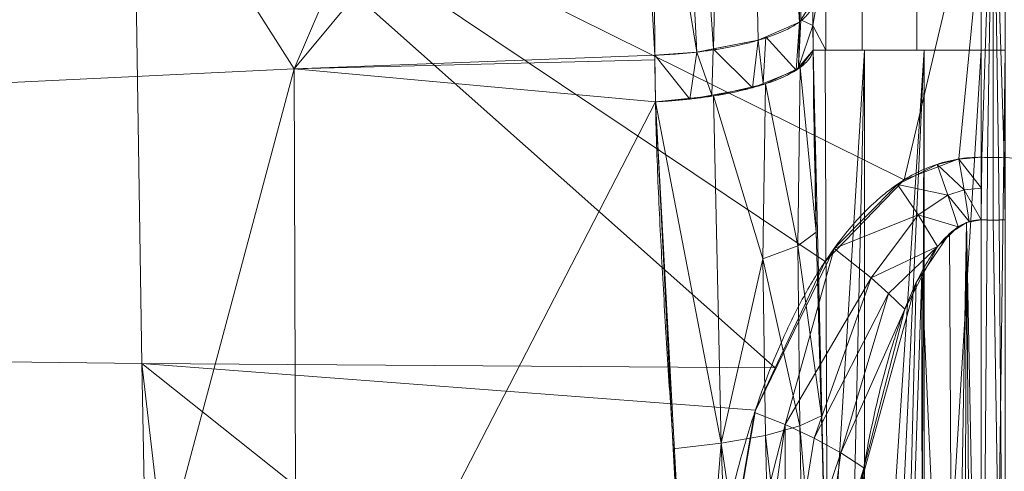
# Model space of a CAD drawing. Header units: millimetres. Extents: x -71 to 71, y -145 to 145.
# Tile 28 of 256: x -16 to 0, y -113 to -105. Entities that reach past the tile are written whole.
import ezdxf

# ---------------------------------------------------------------- set-up
doc = ezdxf.new("R2010")
doc.units = ezdxf.units.MM
doc.layers.add('1', color=7, linetype='CONTINUOUS')

msp = doc.modelspace()

# ---------------------------------------------------------------- linework, layer by layer
at = {"layer": '1', "color": 163, "linetype": 'Continuous', "lineweight": 13}
for p, q in [((0.2, -105.624, -42.334), (-0.2, -105.624, -42.334)), ((-0.2, -121.175, -42.334), (-0.2, -105.624, -42.334)), ((-0.2, -108.451, 42.629), (-0.2, -121.181, 42.629))]:
    msp.add_line(p, q, dxfattribs=at)
at = {"layer": '1', "color": 163, "linetype": 'Continuous', "lineweight": 13, "extrusion": (-1, 0, 0)}
msp.add_arc((105.624, -48.334, 0.2), 6, 90, 102.5, dxfattribs=at)
at = {"layer": '1', "color": 163, "linetype": 'Continuous', "lineweight": 13, "extrusion": (0, 1, 0)}
msp.add_arc((0.2, -39.534, -105.624), 2.8, 270, 357.1462, dxfattribs=at)
at = {"layer": '1', "color": 163, "linetype": 'Continuous', "lineweight": 13, "extrusion": (-0.999922, 0.012515, -7.11499e-15)}
msp.add_arc((108.445, 45.629, -1.157), 3, 249.6653, 270, dxfattribs=at)
at = {"layer": '1', "color": 163, "linetype": 'Continuous', "lineweight": 13}
for points, knots in [([(0, -41.166, 64.774), (0, -41.337, 64.758), (0, -41.507, 64.742), (0, -42.176, 64.677), (0, -42.673, 64.623), (0, -43.662, 64.507), (0, -44.155, 64.444), (0, -45.136, 64.311), (0, -45.624, 64.24), (0, -46.597, 64.091), (0, -47.082, 64.013), (0, -48.529, 63.766), (0, -49.487, 63.587), (0, -51.388, 63.205), (0, -52.331, 63.001), (0, -54.205, 62.571), (0, -55.135, 62.345), (0, -57.906, 61.638), (0, -59.729, 61.127), (0, -63.334, 60.048), (0, -65.115, 59.478), (0, -68.643, 58.293), (0, -70.388, 57.678), (0, -75.581, 55.781), (0, -78.984, 54.447), (0, -85.703, 51.722), (0, -89.02, 50.329), (0, -93.95, 48.255), (0, -95.585, 47.566), (0, -98.841, 46.209), (0, -100.462, 45.54), (0, -103.688, 44.239), (0, -105.29, 43.609), (0, -107.059, 42.947), (0, -107.235, 42.881), (0, -107.41, 42.816)], [0, 0, 0, 0, 0.006724, 0.006724, 0.026416, 0.026416, 0.046108, 0.046108, 0.065799, 0.065799, 0.085491, 0.085491, 0.124874, 0.124874, 0.164258, 0.164258, 0.203641, 0.203641, 0.282408, 0.282408, 0.361175, 0.361175, 0.439942, 0.439942, 0.597475, 0.597475, 0.755009, 0.755009, 0.833776, 0.833776, 0.912543, 0.912543, 0.991309, 0.991309, 1, 1, 1, 1]), ([(-9.543, -73.709, -20.35), (-9.53, -74.358, -20.737), (-9.476, -75.655, -21.512), (-9.272, -78.244, -23.061), (-8.867, -81.474, -24.983), (-8.229, -85.353, -27.244), (-7.521, -89.261, -29.433), (-6.815, -93.224, -31.524), (-6.194, -97.269, -33.48), (-5.821, -100.729, -34.96), (-5.679, -103.202, -35.889), (-5.643, -104.452, -36.322), (-5.635, -105.169, -36.56), (-5.633, -105.529, -36.675), (-5.632, -105.709, -36.732)], [0, 0, 0, 0, 0.0625, 0.125, 0.25, 0.375, 0.5, 0.625, 0.75, 0.875, 0.9375, 0.96875, 0.984375, 1, 1, 1, 1]), ([(-5.622, -106.485, -36.973), (-5.613, -106.957, -37.117), (-5.58, -107.905, -37.395), (-5.507, -109.333, -37.781), (-5.422, -110.771, -38.129), (-5.326, -112.217, -38.436), (-5.229, -113.673, -38.698), (-5.141, -115.136, -38.91), (-5.077, -116.362, -39.042), (-5.034, -117.346, -39.118), (-5.018, -117.839, -39.145), (-5.012, -118.086, -39.156)], [0, 0, 0, 0, 0.125, 0.25, 0.375, 0.5, 0.625, 0.75, 0.875, 0.9375, 1, 1, 1, 1]), ([(-5.067, -118.086, 39.37), (-5.051, -117.817, 39.415), (-5.013, -117.282, 39.514), (-4.913, -116.221, 39.746), (-4.745, -114.911, 40.087), (-4.458, -113.368, 40.554), (-4.063, -111.863, 41.062), (-3.619, -110.65, 41.506), (-3.164, -109.724, 41.862), (-2.76, -109.063, 42.124), (-2.283, -108.442, 42.376), (-1.805, -107.992, 42.563), (-1.358, -107.7, 42.687), (-0.991, -107.532, 42.76), (-0.596, -107.428, 42.806), (-0.323, -107.407, 42.816), (-0.187, -107.409, 42.816)], [0, 0, 0, 0, 0.0625, 0.125, 0.25, 0.375, 0.5, 0.625, 0.6875, 0.75, 0.8125, 0.875, 0.90625, 0.9375, 0.96875, 1, 1, 1, 1]), ([(-0.2, -108.451, 42.629), (-0.228, -108.451, 42.629), (-0.285, -108.453, 42.628), (-0.397, -108.475, 42.623), (-0.582, -108.552, 42.606), (-0.8, -108.736, 42.567), (-1.009, -109, 42.512), (-1.238, -109.387, 42.434), (-1.421, -109.796, 42.352), (-1.574, -110.217, 42.27), (-1.712, -110.643, 42.188), (-1.862, -111.182, 42.085), (-2.065, -112.055, 41.925), (-2.26, -113.16, 41.733), (-2.441, -114.495, 41.515), (-2.575, -115.84, 41.318), (-2.67, -117.191, 41.151), (-2.714, -118.097, 41.064), (-2.731, -118.55, 41.027)], [0, 0, 0, 0, 0.007812, 0.015625, 0.03125, 0.0625, 0.09375, 0.125, 0.1875, 0.21875, 0.25, 0.3125, 0.375, 0.5, 0.625, 0.75, 0.875, 1, 1, 1, 1])]:
    msp.add_open_spline(points, degree=3, knots=knots, dxfattribs=at)
for points, weights in [([(-3, -104.813, -39.571), (-3, -105.612, -37.042), (-5.632, -105.709, -36.732)], [1, 0.749205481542, 1]), ([(-2.997, -105.624, -39.673), (-3.117, -106.36, -37.261), (-5.622, -106.485, -36.973)], [1, 0.765114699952, 1])]:
    msp.add_rational_spline(points, weights, degree=2, dxfattribs=at)
for points in [[(-2.997, -105.624, -39.673), (-2.998, -105.351, -39.634), (-3, -105.081, -39.6), (-3, -104.813, -39.571)], [(-5.632, -105.709, -36.732), (-5.631, -105.924, -36.8), (-5.628, -106.182, -36.881), (-5.622, -106.485, -36.973)], [(-2.704, -117.964, -40.787), (-2.713, -117.082, -40.769), (-2.749, -115.244, -40.697), (-2.84, -112.268, -40.483), (-2.941, -109.074, -40.15), (-2.988, -106.798, -39.846), (-2.997, -105.624, -39.673)], [(-0.187, -107.409, 42.816), (-0.125, -107.41, 42.816), (-0.062, -107.41, 42.816), (0, -107.41, 42.816)], [(0.187, -107.409, 42.816), (0.125, -107.41, 42.816), (0.062, -107.41, 42.816), (0, -107.41, 42.816)], [(0, -107.41, 42.816), (0, -107.741, 42.693), (0, -108.1, 42.629), (0, -108.453, 42.629)], [(0, -108.453, 42.629), (-0.067, -108.453, 42.629), (-0.133, -108.452, 42.629), (-0.2, -108.451, 42.629)], [(0, -108.453, 42.629), (0.067, -108.453, 42.629), (0.133, -108.452, 42.629), (0.2, -108.451, 42.629)]]:
    msp.add_open_spline(points, degree=3, dxfattribs=at)
for points in [[(-4.273, -88.525, -30.977), (-3.3, -87.761, -32.453), (-3.226, -105.157, -38.481)], [(-3.3, -87.761, -32.453), (-3.199, -105.116, -38.614), (-3.226, -105.157, -38.481)], [(-4.655, -105.604, -37.066), (-5.79, -89.072, -29.92), (-4.273, -88.525, -30.977)], [(-4.273, -88.525, -30.977), (-3.911, -105.461, -37.518), (-4.655, -105.604, -37.066)], [(-3.226, -105.157, -38.481), (-3.911, -105.461, -37.518), (-4.273, -88.525, -30.977)], [(-6, -99.156, -34.276), (-5.79, -89.072, -29.92), (-4.933, -105.657, -36.898)], [(-5.79, -89.072, -29.92), (-4.655, -105.604, -37.066), (-4.933, -105.657, -36.898)], [(-18.644, -94.936, -29.151), (-6.74, -94.551, -31.926), (-11.637, -105.939, -35.599)], [(-11.637, -105.939, -35.599), (-6.74, -94.551, -31.926), (-6, -99.156, -34.276)], [(-11.637, -105.939, -35.599), (-18.661, -106.272, -33.122), (-18.644, -94.936, -29.151)], [(-6, -99.156, -34.276), (-5.632, -105.709, -36.732), (-11.637, -105.939, -35.599)], [(-4.933, -105.657, -36.898), (-5.632, -105.709, -36.732), (-6, -99.156, -34.276)], [(-14.318, -101.42, 42.742), (-27.731, -101.169, 35.372), (-21.049, -110.756, 35.877)], [(-21.049, -110.756, 35.877), (-14.173, -110.843, 39.094), (-14.318, -101.42, 42.742)], [(0, -101.52, 45.163), (-14.318, -101.42, 42.742), (-1.481, -107.784, 42.652)], [(-14.318, -101.42, 42.742), (-14.173, -110.843, 39.094), (-3.628, -110.914, 41.422)], [(-3.628, -110.914, 41.422), (-2.797, -109.141, 42.094), (-14.318, -101.42, 42.742)], [(-2.797, -109.141, 42.094), (-1.481, -107.784, 42.652), (-14.318, -101.42, 42.742)], [(1.62, -107.883, 42.611), (14.318, -101.42, 42.742), (0, -101.52, 45.163)], [(-1.481, -107.784, 42.652), (-0.572, -107.436, 42.802), (0, -101.52, 45.163)], [(0, -101.52, 45.163), (-0.572, -107.436, 42.802), (-0.187, -107.409, 42.816)], [(0, -101.52, 45.163), (-0.187, -107.409, 42.816), (-0.093, -107.41, 42.816)], [(-0.093, -107.41, 42.816), (0, -107.41, 42.816), (0, -101.52, 45.163)], [(0, -101.52, 45.163), (0.777, -107.481, 42.783), (1.62, -107.883, 42.611)], [(0, -101.52, 45.163), (0, -107.41, 42.816), (0.093, -107.41, 42.816)], [(0.093, -107.41, 42.816), (0.187, -107.409, 42.816), (0, -101.52, 45.163)], [(0.187, -107.409, 42.816), (0.777, -107.481, 42.783), (0, -101.52, 45.163)], [(-2.999, -105.217, -39.619), (-3, -104.813, -39.571), (-2.787, -103.952, -40.789)], [(-2.787, -103.952, -40.789), (-2.787, -105.624, -40.606), (-2.999, -105.217, -39.619)], [(-2.18, -104.148, -41.676), (-2.18, -105.624, -41.514), (-2.787, -105.624, -40.606), (-2.787, -103.952, -40.789)], [(-1.272, -104.28, -42.268), (-1.272, -105.624, -42.121), (-2.18, -105.624, -41.514), (-2.18, -104.148, -41.676)], [(-0.2, -104.326, -42.476), (-0.2, -105.624, -42.334), (-1.272, -105.624, -42.121), (-1.272, -104.28, -42.268)], [(-0.2, -104.326, -42.476), (0.2, -104.326, -42.476), (0.2, -105.624, -42.334), (-0.2, -105.624, -42.334)], [(-3.203, -105.122, -38.595), (-3, -104.813, -39.571), (-2.999, -105.217, -39.619)], [(-3.784, -105.405, -37.697), (-3.226, -105.157, -38.481), (-3.277, -105.957, -38.592)], [(-3.226, -105.157, -38.481), (-3.24, -105.913, -38.736), (-3.277, -105.957, -38.592)], [(-3.24, -105.913, -38.736), (-3.203, -105.122, -38.595), (-2.999, -105.217, -39.619)], [(-3.226, -105.157, -38.481), (-3.203, -105.122, -38.595), (-3.24, -105.913, -38.736)], [(-2.999, -105.217, -39.619), (-2.997, -105.624, -39.673), (-3.24, -105.913, -38.736)], [(-2.787, -105.624, -40.606), (-2.997, -105.624, -39.673), (-2.999, -105.217, -39.619)], [(-3.911, -105.461, -37.518), (-3.784, -105.405, -37.697), (-3.829, -106.179, -37.889)], [(-3.277, -105.957, -38.592), (-3.829, -106.179, -37.889), (-3.784, -105.405, -37.697)], [(-4.66, -105.605, -37.063), (-3.911, -105.461, -37.518), (-4.007, -106.251, -37.663)], [(-3.829, -106.179, -37.889), (-4.007, -106.251, -37.663), (-3.911, -105.461, -37.518)], [(-5.632, -105.709, -36.732), (-5.631, -105.786, -36.756), (-11.637, -105.939, -35.599)], [(-5.632, -105.709, -36.732), (-4.933, -105.657, -36.898), (-5.052, -106.44, -37.093)], [(-5.052, -106.44, -37.093), (-5.622, -106.485, -36.973), (-5.632, -105.709, -36.732)], [(-4.682, -106.373, -37.295), (-5.052, -106.44, -37.093), (-4.933, -105.657, -36.898)], [(-4.933, -105.657, -36.898), (-4.66, -105.605, -37.063), (-4.682, -106.373, -37.295)], [(-4.007, -106.251, -37.663), (-4.682, -106.373, -37.295), (-4.66, -105.605, -37.063)], [(-3.214, -105.915, -38.729), (-2.997, -105.624, -39.673), (-2.945, -108.652, -40.084)], [(-2.997, -105.624, -39.673), (-2.795, -105.624, -40.585), (-2.76, -115.609, -40.575)], [(-2.76, -115.609, -40.575), (-2.795, -105.624, -40.585), (-2.139, -105.624, -41.554)], [(-2.76, -115.609, -40.575), (-2.139, -105.624, -41.554), (-2.454, -119.316, -41.195)], [(-2.139, -105.624, -41.554), (-2.133, -120.667, -41.547), (-2.454, -119.316, -41.195)], [(-2.133, -120.667, -41.547), (-2.139, -105.624, -41.554), (-1.145, -105.624, -42.17)], [(-1.145, -105.624, -42.17), (-1.851, -120.944, -41.795), (-2.133, -120.667, -41.547)], [(-1.145, -105.624, -42.17), (-1.211, -121.137, -42.145), (-1.851, -120.944, -41.795)], [(-1.145, -105.624, -42.17), (-1.143, -121.14, -42.158), (-1.211, -121.137, -42.145)], [(-1.143, -121.14, -42.158), (-1.145, -105.624, -42.17), (-0.2, -105.624, -42.334)], [(-0.2, -105.624, -42.334), (-0.2, -121.175, -42.334), (-1.143, -121.14, -42.158)], [(0, -121.175, -42.334), (-0.2, -121.175, -42.334), (-0.2, -105.624, -42.334), (0.2, -105.624, -42.334)], [(0.2, -105.624, -42.334), (0.2, -121.175, -42.334), (0, -121.175, -42.334)], [(-11.637, -105.939, -35.599), (-5.631, -105.786, -36.756), (-5.622, -106.485, -36.973)], [(-3.792, -106.187, -37.863), (-3.214, -105.915, -38.729), (-3.251, -108.88, -39.254)], [(-2.945, -108.652, -40.084), (-3.251, -108.88, -39.254), (-3.214, -105.915, -38.729)], [(-18.661, -106.272, -33.122), (-11.637, -105.939, -35.599), (-14.883, -118.08, -36.608)], [(-11.637, -105.939, -35.599), (-11.598, -118.082, -37.456), (-14.883, -118.08, -36.608)], [(-11.598, -118.082, -37.456), (-11.637, -105.939, -35.599), (-5.622, -106.485, -36.973)], [(-4.654, -106.387, -37.249), (-3.792, -106.187, -37.863), (-3.836, -109.096, -38.525)], [(-3.251, -108.88, -39.254), (-3.836, -109.096, -38.525), (-3.792, -106.187, -37.863)], [(-14.883, -118.08, -36.608), (-18.468, -118.078, -34.601), (-18.661, -106.272, -33.122)], [(-5.622, -106.485, -36.973), (-4.654, -106.387, -37.249), (-4.527, -112.169, -38.639)], [(-4.527, -112.169, -38.639), (-4.654, -106.387, -37.249), (-3.836, -109.096, -38.525)], [(-5.622, -106.485, -36.973), (-5.055, -116.873, -39.08), (-11.598, -118.082, -37.456)], [(-4.527, -112.169, -38.639), (-5.325, -112.258, -38.438), (-5.622, -106.485, -36.973)], [(-0.753, -108.038, 42.632), (-0.931, -107.527, 42.762), (-1.59, -107.862, 42.619)], [(-0.481, -107.95, 42.665), (-0.569, -107.437, 42.802), (-0.931, -107.527, 42.762)], [(-0.931, -107.527, 42.762), (-0.753, -108.038, 42.632), (-0.481, -107.95, 42.665)], [(-0.193, -107.922, 42.676), (-0.187, -107.409, 42.816), (-0.569, -107.437, 42.802)], [(-0.569, -107.437, 42.802), (-0.481, -107.95, 42.665), (-0.193, -107.922, 42.676)], [(-0.093, -107.41, 42.816), (-0.187, -107.409, 42.816), (-0.2, -108.451, 42.629), (-0.1, -108.452, 42.629)], [(-0.1, -108.452, 42.629), (0, -108.453, 42.629), (0, -107.41, 42.816), (-0.093, -107.41, 42.816)], [(0.093, -107.41, 42.816), (0, -107.41, 42.816), (0, -108.453, 42.629), (0.1, -108.452, 42.629)], [(0.1, -108.452, 42.629), (0.2, -108.451, 42.629), (0.187, -107.409, 42.816), (0.093, -107.41, 42.816)], [(-1.246, -108.367, 42.515), (-1.59, -107.862, 42.619), (-2.648, -108.928, 42.179)], [(-1.59, -107.862, 42.619), (-1.246, -108.367, 42.515), (-0.753, -108.038, 42.632)], [(-0.583, -108.567, 42.603), (-0.753, -108.038, 42.632), (-1.246, -108.367, 42.515)], [(-0.397, -108.479, 42.622), (-0.481, -107.95, 42.665), (-0.753, -108.038, 42.632)], [(-0.753, -108.038, 42.632), (-0.583, -108.567, 42.603), (-0.397, -108.479, 42.622)], [(-0.2, -108.451, 42.629), (-0.193, -107.922, 42.676), (-0.481, -107.95, 42.665)], [(-0.481, -107.95, 42.665), (-0.397, -108.479, 42.622), (-0.2, -108.451, 42.629)], [(-2.648, -108.928, 42.179), (-2.031, -109.414, 42.155), (-1.246, -108.367, 42.515)], [(-0.923, -108.895, 42.535), (-1.246, -108.367, 42.515), (-2.031, -109.414, 42.155)], [(-1.246, -108.367, 42.515), (-0.923, -108.895, 42.535), (-0.583, -108.567, 42.603)], [(-0.659, -121.18, 42.591), (-0.44, -108.494, 42.619), (-0.725, -108.678, 42.58)], [(-0.659, -121.18, 42.591), (-0.494, -121.181, 42.614), (-0.44, -108.494, 42.619)], [(-0.494, -121.181, 42.614), (-0.347, -121.181, 42.625), (-0.44, -108.494, 42.619)], [(-0.2, -121.181, 42.629), (-0.2, -108.451, 42.629), (-0.44, -108.494, 42.619)], [(-0.44, -108.494, 42.619), (-0.347, -121.181, 42.625), (-0.2, -121.181, 42.629)], [(-0.1, -108.452, 42.629), (-0.2, -108.451, 42.629), (-0.2, -121.181, 42.629)], [(-0.2, -121.181, 42.629), (0.2, -121.181, 42.629), (0, -108.453, 42.629), (-0.1, -108.452, 42.629)], [(0.1, -108.452, 42.629), (0, -108.453, 42.629), (0.2, -121.181, 42.629)], [(0.2, -121.181, 42.629), (0.2, -108.451, 42.629), (0.1, -108.452, 42.629)], [(-3.251, -108.88, -39.254), (-2.945, -108.652, -40.084), (-2.856, -111.712, -40.418)], [(-0.659, -121.18, 42.591), (-0.725, -108.678, 42.58), (-1.187, -109.356, 42.441)], [(-2.648, -108.928, 42.179), (-3.971, -111.655, 41.143), (-3.465, -111.855, 41.179)], [(-3.836, -109.096, -38.525), (-3.251, -108.88, -39.254), (-3.216, -111.879, -39.69)], [(-2.031, -109.414, 42.155), (-2.648, -108.928, 42.179), (-3.465, -111.855, 41.179)], [(-2.856, -111.712, -40.418), (-3.216, -111.879, -39.69), (-3.251, -108.88, -39.254)], [(-2.031, -109.414, 42.155), (-1.739, -109.673, 42.216), (-0.923, -108.895, 42.535)], [(-1.739, -109.673, 42.216), (-1.469, -109.935, 42.325), (-0.923, -108.895, 42.535)], [(-3.836, -109.096, -38.525), (-3.792, -112.038, -39.07), (-4.527, -112.169, -38.639)], [(-3.216, -111.879, -39.69), (-3.792, -112.038, -39.07), (-3.836, -109.096, -38.525)], [(-1.573, -121.118, 42.269), (-1.187, -109.356, 42.441), (-1.279, -109.491, 42.413)], [(-1.573, -121.118, 42.269), (-1.175, -121.145, 42.409), (-1.187, -109.356, 42.441)], [(-1.187, -109.356, 42.441), (-1.175, -121.145, 42.409), (-0.659, -121.18, 42.591)], [(-3.465, -111.855, 41.179), (-2.978, -112.083, 41.311), (-2.031, -109.414, 42.155)], [(-1.739, -109.673, 42.216), (-2.031, -109.414, 42.155), (-2.978, -112.083, 41.311)], [(-1.573, -121.118, 42.269), (-1.279, -109.491, 42.413), (-2.163, -112.693, 41.816)], [(-2.978, -112.083, 41.311), (-2.533, -112.327, 41.534), (-1.739, -109.673, 42.216)], [(-1.469, -109.935, 42.325), (-1.739, -109.673, 42.216), (-2.533, -112.327, 41.534)], [(-2.533, -112.327, 41.534), (-2.153, -112.576, 41.835), (-1.469, -109.935, 42.325)], [(-21.049, -110.756, 35.877), (-20.814, -118.083, 33.754), (-14.038, -118.083, 37.06)], [(-14.038, -118.083, 37.06), (-14.173, -110.843, 39.094), (-21.049, -110.756, 35.877)], [(-14.173, -110.843, 39.094), (-13.336, -118.083, 37.402), (-5.067, -118.086, 39.37)], [(-14.173, -110.843, 39.094), (-14.038, -118.083, 37.06), (-13.336, -118.083, 37.402)], [(-5.067, -118.086, 39.37), (-3.958, -111.616, 41.156), (-14.173, -110.843, 39.094)], [(-3.958, -111.616, 41.156), (-3.628, -110.914, 41.422), (-14.173, -110.843, 39.094)], [(-3.465, -111.855, 41.179), (-3.971, -111.655, 41.143), (-5.067, -118.086, 39.37)], [(-3.216, -111.879, -39.69), (-2.856, -111.712, -40.418), (-2.704, -117.964, -40.787)], [(-5.067, -118.086, 39.37), (-4.349, -118.172, 39.542), (-3.465, -111.855, 41.179)], [(-3.465, -111.855, 41.179), (-4.349, -118.172, 39.542), (-3.461, -115.066, 40.513)], [(-3.792, -112.038, -39.07), (-3.216, -111.879, -39.69), (-3.103, -117.999, -40.185)], [(-3.461, -115.066, 40.513), (-2.978, -112.083, 41.311), (-3.465, -111.855, 41.179)], [(-2.704, -117.964, -40.787), (-3.103, -117.999, -40.185), (-3.216, -111.879, -39.69)], [(-4.527, -112.169, -38.639), (-3.792, -112.038, -39.07), (-3.653, -118.033, -39.682)], [(-3.103, -117.999, -40.185), (-3.653, -118.033, -39.682), (-3.792, -112.038, -39.07)], [(-2.533, -112.327, 41.534), (-2.978, -112.083, 41.311), (-3.461, -115.066, 40.513)], [(-5.012, -118.086, -39.156), (-5.325, -112.258, -38.438), (-4.527, -112.169, -38.639)], [(-4.527, -112.169, -38.639), (-4.31, -118.063, -39.331), (-5.012, -118.086, -39.156)], [(-3.653, -118.033, -39.682), (-4.31, -118.063, -39.331), (-4.527, -112.169, -38.639)], [(-3.461, -115.066, 40.513), (-2.94, -115.277, 40.896), (-2.533, -112.327, 41.534)], [(-2.153, -112.576, 41.835), (-2.533, -112.327, 41.534), (-2.94, -115.277, 40.896)], [(-2.94, -115.277, 40.896), (-2.535, -115.494, 41.375), (-2.153, -112.576, 41.835)]]:
    msp.add_3dface(points, dxfattribs=at)

doc.saveas('drawing.dxf')
